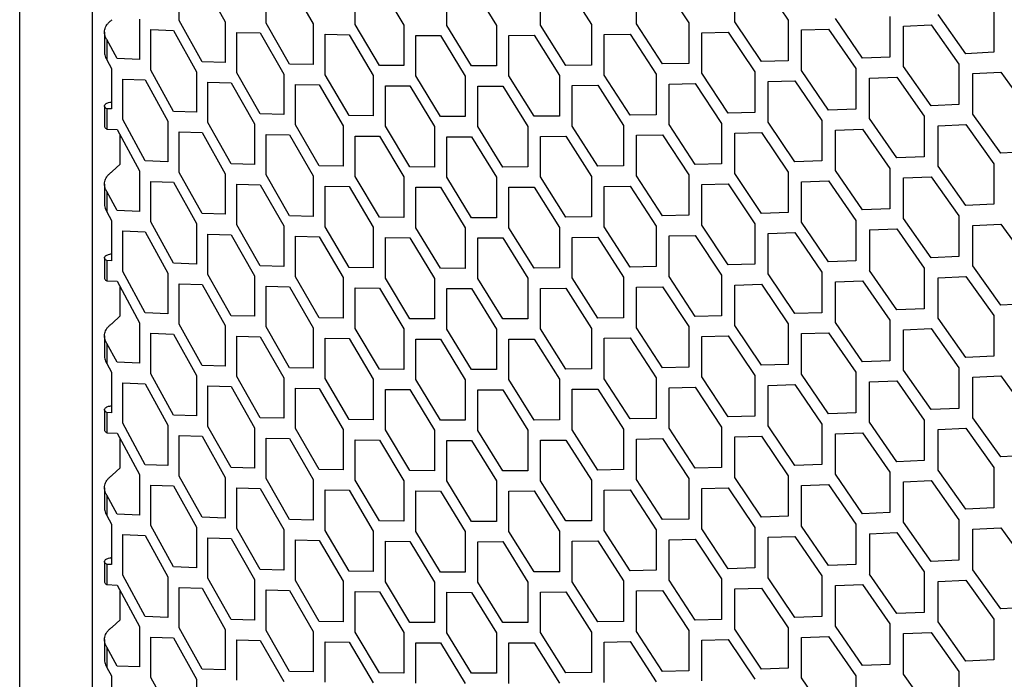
# Model space of a CAD drawing. Header units: millimetres. Extents: x 26293 to 29282, y 1612 to 3704.
# Tile 36 of 48: x 28422 to 28534, y 3159 to 3234. Entities that reach past the tile are written whole.
import ezdxf

# ---------------------------------------------------------------- set-up
doc = ezdxf.new("R2010")
doc.units = ezdxf.units.MM
doc.layers.add('1', color=7, linetype='Continuous')
doc.layers.add('5', color=251, linetype='Continuous')

msp = doc.modelspace()

# ---------------------------------------------------------------- linework, layer by layer
at = {"layer": '1'}
for p, q in [((28422.377, 2655.864), (28422.377, 3370.174)), ((28430.601, 2650.803), (28430.601, 3359.16))]:
    msp.add_line(p, q, dxfattribs=at)
at = {"layer": '5'}
for p, q in [((28440.422, 3234.027), (28440.422, 3238.609)), ((28443.013, 3238.523), (28445.623, 3233.863)), ((28450.235, 3233.742), (28450.235, 3238.324)), ((28452.897, 3238.265), (28455.579, 3233.631)), ((28460.316, 3233.558), (28460.316, 3238.14)), ((28463.049, 3238.108), (28465.8, 3233.501)), ((28470.66, 3233.476), (28470.66, 3238.059)), ((28473.463, 3238.055), (28476.284, 3233.476)), ((28481.266, 3233.501), (28481.266, 3238.083)), ((28484.138, 3238.108), (28487.028, 3233.558)), ((28492.129, 3233.634), (28492.129, 3238.216)), ((28495.069, 3238.27), (28498.027, 3233.75)), ((28503.247, 3233.878), (28503.247, 3238.46)), ((28506.254, 3238.544), (28509.28, 3234.054)), ((28520.781, 3234.473), (28520.781, 3229.89)), ((28529.372, 3230.272), (28526.233, 3234.708)), ((28532.528, 3235.009), (28532.528, 3230.426)), ((28435.935, 3234.193), (28435.935, 3229.611)), ((28443.013, 3229.359), (28440.422, 3234.027)), ((28445.623, 3233.863), (28445.623, 3229.28)), ((28452.897, 3229.101), (28450.235, 3233.742)), ((28455.579, 3233.631), (28455.579, 3229.049)), ((28463.049, 3228.944), (28460.316, 3233.558)), ((28465.8, 3233.501), (28465.8, 3228.919)), ((28473.463, 3228.89), (28470.66, 3233.476)), ((28476.284, 3233.476), (28476.284, 3228.894)), ((28484.138, 3228.943), (28481.266, 3233.501)), ((28487.028, 3233.558), (28487.028, 3228.976)), ((28495.069, 3229.106), (28492.129, 3233.634)), ((28498.027, 3233.75), (28498.027, 3229.168)), ((28506.254, 3229.379), (28503.247, 3233.878)), ((28509.28, 3234.054), (28509.28, 3229.471)), ((28517.69, 3229.767), (28514.616, 3234.235)), ((28522.333, 3233.392), (28525.451, 3233.527)), ((28522.333, 3228.809), (28522.333, 3233.392)), ((28525.451, 3233.527), (28528.586, 3229.089)), ((28431.965, 3232.703), (28431.965, 3230.412)), ((28437.211, 3228.416), (28437.211, 3232.998)), ((28437.211, 3232.998), (28439.778, 3232.904)), ((28439.778, 3232.904), (28442.363, 3228.234)), ((28446.935, 3228.098), (28446.935, 3232.68)), ((28446.935, 3232.68), (28449.573, 3232.612)), ((28449.573, 3232.612), (28452.23, 3227.969)), ((28456.926, 3227.88), (28456.926, 3232.462)), ((28456.926, 3232.462), (28459.635, 3232.421)), ((28459.635, 3232.421), (28462.364, 3227.805)), ((28467.183, 3227.764), (28467.183, 3232.346)), ((28467.183, 3232.346), (28469.962, 3232.333)), ((28469.962, 3232.333), (28472.761, 3227.745)), ((28477.702, 3232.335), (28480.551, 3232.35)), ((28477.702, 3227.753), (28477.702, 3232.335)), ((28480.551, 3232.35), (28483.418, 3227.791)), ((28488.48, 3232.432), (28491.397, 3232.476)), ((28488.48, 3227.849), (28488.48, 3232.432)), ((28491.397, 3232.476), (28494.333, 3227.946)), ((28499.513, 3232.638), (28502.498, 3232.712)), ((28499.513, 3228.056), (28499.513, 3232.638)), ((28502.498, 3232.712), (28505.501, 3228.212)), ((28510.799, 3232.957), (28513.85, 3233.062)), ((28510.799, 3228.375), (28510.799, 3232.957)), ((28513.85, 3233.062), (28516.92, 3228.592)), ((28432.246, 3231.857), (28432.246, 3229.566)), ((28433.398, 3229.715), (28432.246, 3231.857)), ((28532.528, 3230.426), (28529.372, 3230.272)), ((28432.246, 3229.566), (28432.766, 3228.597)), ((28435.935, 3229.611), (28433.398, 3229.715)), ((28445.623, 3229.28), (28443.013, 3229.359)), ((28455.579, 3229.049), (28452.897, 3229.101)), ((28465.8, 3228.919), (28463.049, 3228.944)), ((28476.284, 3228.894), (28473.463, 3228.89)), ((28487.028, 3228.976), (28484.138, 3228.943)), ((28498.027, 3229.168), (28495.069, 3229.106)), ((28509.28, 3229.471), (28506.254, 3229.379)), ((28520.781, 3229.89), (28517.69, 3229.767)), ((28528.586, 3229.089), (28528.586, 3224.507)), ((28432.766, 3228.597), (28432.766, 3224.015)), ((28439.778, 3223.739), (28437.211, 3228.416)), ((28442.363, 3228.234), (28442.363, 3223.652)), ((28449.573, 3223.448), (28446.935, 3228.098)), ((28452.23, 3227.969), (28452.23, 3223.387)), ((28459.635, 3223.257), (28456.926, 3227.88)), ((28462.364, 3227.805), (28462.364, 3223.223)), ((28469.962, 3223.168), (28467.183, 3227.764)), ((28472.761, 3227.745), (28472.761, 3223.163)), ((28480.551, 3223.186), (28477.702, 3227.753)), ((28483.418, 3227.791), (28483.418, 3223.209)), ((28491.397, 3223.311), (28488.48, 3227.849)), ((28494.333, 3227.946), (28494.333, 3223.363)), ((28502.498, 3223.548), (28499.513, 3228.056)), ((28505.501, 3228.212), (28505.501, 3223.63)), ((28513.85, 3223.897), (28510.799, 3228.375)), ((28516.92, 3228.592), (28516.92, 3224.01)), ((28525.451, 3224.363), (28522.333, 3228.809)), ((28530.159, 3228.019), (28533.32, 3228.175)), ((28530.159, 3223.436), (28530.159, 3228.019)), ((28533.32, 3228.175), (28536.498, 3223.758)), ((28434.03, 3222.815), (28434.03, 3227.397)), ((28434.03, 3227.397), (28436.573, 3227.295)), ((28436.573, 3227.295), (28439.134, 3222.616)), ((28443.664, 3222.465), (28443.664, 3227.047)), ((28443.664, 3227.047), (28446.278, 3226.971)), ((28446.278, 3226.971), (28448.911, 3222.318)), ((28453.566, 3222.214), (28453.566, 3226.796)), ((28453.566, 3226.796), (28456.252, 3226.746)), ((28456.252, 3226.746), (28458.956, 3222.121)), ((28463.735, 3222.063), (28463.735, 3226.646)), ((28463.735, 3226.646), (28466.491, 3226.623)), ((28466.491, 3226.623), (28469.266, 3222.025)), ((28484.859, 3226.66), (28487.753, 3226.694)), ((28484.859, 3222.077), (28484.859, 3226.66)), ((28487.753, 3226.694), (28490.666, 3222.154)), ((28495.807, 3226.829), (28498.77, 3226.893)), ((28495.807, 3222.247), (28495.807, 3226.829)), ((28498.77, 3226.893), (28501.75, 3222.383)), ((28507.009, 3227.11), (28510.039, 3227.205)), ((28507.009, 3222.528), (28507.009, 3227.11)), ((28510.039, 3227.205), (28513.086, 3222.725)), ((28518.461, 3227.506), (28521.557, 3227.631)), ((28518.461, 3222.924), (28518.461, 3227.506)), ((28521.557, 3227.631), (28524.67, 3223.182)), ((28474.167, 3226.599), (28476.992, 3226.605)), ((28474.167, 3222.017), (28474.167, 3226.599)), ((28476.992, 3226.605), (28479.837, 3222.036)), ((28528.586, 3224.507), (28525.451, 3224.363)), ((28431.965, 3224.354), (28431.965, 3222.062)), ((28432.246, 3224.037), (28432.246, 3221.746)), ((28432.766, 3224.015), (28432.246, 3224.037)), ((28442.363, 3223.652), (28439.778, 3223.739)), ((28452.23, 3223.387), (28449.573, 3223.448)), ((28494.333, 3223.363), (28491.397, 3223.311)), ((28505.501, 3223.63), (28502.498, 3223.548)), ((28516.92, 3224.01), (28513.85, 3223.897)), ((28533.32, 3219.011), (28530.159, 3223.436)), ((28436.573, 3218.13), (28434.03, 3222.815)), ((28439.134, 3222.616), (28439.134, 3218.034)), ((28446.278, 3217.806), (28443.664, 3222.465)), ((28448.911, 3222.318), (28448.911, 3217.736)), ((28456.252, 3217.581), (28453.566, 3222.214)), ((28462.364, 3223.223), (28459.635, 3223.257)), ((28472.761, 3223.163), (28469.962, 3223.168)), ((28483.418, 3223.209), (28480.551, 3223.186)), ((28498.77, 3217.729), (28495.807, 3222.247)), ((28501.75, 3222.383), (28501.75, 3217.8)), ((28510.039, 3218.04), (28507.009, 3222.528)), ((28513.086, 3222.725), (28513.086, 3218.142)), ((28521.557, 3218.467), (28518.461, 3222.924)), ((28524.67, 3223.182), (28524.67, 3218.6)), ((28526.233, 3222.107), (28529.372, 3222.253)), ((28529.372, 3222.253), (28532.528, 3217.825)), ((28432.246, 3221.746), (28433.398, 3221.696)), ((28433.398, 3221.696), (28435.935, 3217.009)), ((28433.72, 3217.774), (28433.72, 3221.102)), ((28440.422, 3216.843), (28440.422, 3221.425)), ((28440.422, 3221.425), (28443.013, 3221.34)), ((28443.013, 3221.34), (28445.623, 3216.679)), ((28450.235, 3216.558), (28450.235, 3221.141)), ((28450.235, 3221.141), (28452.897, 3221.082)), ((28452.897, 3221.082), (28455.579, 3216.447)), ((28458.956, 3222.121), (28458.956, 3217.538)), ((28466.491, 3217.458), (28463.735, 3222.063)), ((28469.266, 3222.025), (28469.266, 3217.443)), ((28476.992, 3217.44), (28474.167, 3222.017)), ((28479.837, 3222.036), (28479.837, 3217.453)), ((28487.753, 3217.529), (28484.859, 3222.077)), ((28490.666, 3222.154), (28490.666, 3217.572)), ((28492.129, 3221.032), (28495.069, 3221.087)), ((28495.069, 3221.087), (28498.027, 3216.566)), ((28503.247, 3221.276), (28506.254, 3221.36)), ((28503.247, 3216.694), (28503.247, 3221.276)), ((28506.254, 3221.36), (28509.28, 3216.87)), ((28514.616, 3221.633), (28517.69, 3221.748)), ((28514.616, 3217.051), (28514.616, 3221.633)), ((28517.69, 3221.748), (28520.781, 3217.289)), ((28526.233, 3217.524), (28526.233, 3222.107)), ((28460.316, 3216.374), (28460.316, 3220.956)), ((28460.316, 3220.956), (28463.049, 3220.925)), ((28463.049, 3220.925), (28465.8, 3216.318)), ((28470.66, 3216.293), (28470.66, 3220.875)), ((28470.66, 3220.875), (28473.463, 3220.871)), ((28473.463, 3220.871), (28476.284, 3216.293)), ((28481.266, 3220.9), (28484.138, 3220.924)), ((28481.266, 3216.317), (28481.266, 3220.9)), ((28484.138, 3220.924), (28487.028, 3216.375)), ((28492.129, 3216.45), (28492.129, 3221.032)), ((28536.498, 3219.176), (28533.32, 3219.011)), ((28432.835, 3216.935), (28433.72, 3217.774)), ((28439.134, 3218.034), (28436.573, 3218.13)), ((28448.911, 3217.736), (28446.278, 3217.806)), ((28501.75, 3217.8), (28498.77, 3217.729)), ((28513.086, 3218.142), (28510.039, 3218.04)), ((28524.67, 3218.6), (28521.557, 3218.467)), ((28532.528, 3217.825), (28532.528, 3213.243)), ((28435.935, 3217.009), (28435.935, 3212.427)), ((28443.013, 3212.175), (28440.422, 3216.843)), ((28445.623, 3216.679), (28445.623, 3212.097)), ((28458.956, 3217.538), (28456.252, 3217.581)), ((28469.266, 3217.443), (28466.491, 3217.458)), ((28479.837, 3217.453), (28476.992, 3217.44)), ((28490.666, 3217.572), (28487.753, 3217.529)), ((28506.254, 3212.196), (28503.247, 3216.694)), ((28509.28, 3216.87), (28509.28, 3212.288)), ((28517.69, 3212.584), (28514.616, 3217.051)), ((28520.781, 3217.289), (28520.781, 3212.707)), ((28529.372, 3213.088), (28526.233, 3217.524)), ((28431.965, 3215.52), (28431.965, 3213.228)), ((28437.211, 3211.232), (28437.211, 3215.814)), ((28437.211, 3215.814), (28439.778, 3215.72)), ((28439.778, 3215.72), (28442.363, 3211.05)), ((28446.935, 3210.914), (28446.935, 3215.497)), ((28446.935, 3215.497), (28449.573, 3215.429)), ((28452.897, 3211.917), (28450.235, 3216.558)), ((28455.579, 3216.447), (28455.579, 3211.865)), ((28463.049, 3211.76), (28460.316, 3216.374)), ((28465.8, 3216.318), (28465.8, 3211.735)), ((28473.463, 3211.707), (28470.66, 3216.293)), ((28476.284, 3216.293), (28476.284, 3211.71)), ((28484.138, 3211.76), (28481.266, 3216.317)), ((28487.028, 3216.375), (28487.028, 3211.792)), ((28495.069, 3211.922), (28492.129, 3216.45)), ((28498.027, 3216.566), (28498.027, 3211.984)), ((28499.513, 3215.455), (28502.498, 3215.529)), ((28502.498, 3215.529), (28505.501, 3211.028)), ((28510.799, 3215.774), (28513.85, 3215.878)), ((28510.799, 3211.191), (28510.799, 3215.774)), ((28513.85, 3215.878), (28516.92, 3211.409)), ((28522.333, 3216.208), (28525.451, 3216.344)), ((28522.333, 3211.626), (28522.333, 3216.208)), ((28525.451, 3216.344), (28528.586, 3211.905)), ((28432.246, 3214.673), (28432.246, 3212.382)), ((28433.398, 3212.532), (28432.246, 3214.673)), ((28449.573, 3215.429), (28452.23, 3210.785)), ((28456.926, 3210.696), (28456.926, 3215.279)), ((28456.926, 3215.279), (28459.635, 3215.238)), ((28459.635, 3215.238), (28462.364, 3210.622)), ((28467.183, 3210.58), (28467.183, 3215.163)), ((28467.183, 3215.163), (28469.962, 3215.149)), ((28469.962, 3215.149), (28472.761, 3210.561)), ((28477.702, 3215.152), (28480.551, 3215.167)), ((28477.702, 3210.569), (28477.702, 3215.152)), ((28480.551, 3215.167), (28483.418, 3210.607)), ((28488.48, 3215.248), (28491.397, 3215.292)), ((28488.48, 3210.666), (28488.48, 3215.248)), ((28491.397, 3215.292), (28494.333, 3210.762)), ((28499.513, 3210.872), (28499.513, 3215.455)), ((28432.246, 3212.382), (28432.766, 3211.413)), ((28435.935, 3212.427), (28433.398, 3212.532)), ((28445.623, 3212.097), (28443.013, 3212.175)), ((28509.28, 3212.288), (28506.254, 3212.196)), ((28520.781, 3212.707), (28517.69, 3212.584)), ((28532.528, 3213.243), (28529.372, 3213.088)), ((28432.766, 3211.413), (28432.766, 3206.831)), ((28439.778, 3206.555), (28437.211, 3211.232)), ((28442.363, 3211.05), (28442.363, 3206.468)), ((28455.579, 3211.865), (28452.897, 3211.917)), ((28465.8, 3211.735), (28463.049, 3211.76)), ((28476.284, 3211.71), (28473.463, 3211.707)), ((28487.028, 3211.792), (28484.138, 3211.76)), ((28498.027, 3211.984), (28495.069, 3211.922)), ((28505.501, 3211.028), (28505.501, 3206.446)), ((28513.85, 3206.714), (28510.799, 3211.191)), ((28516.92, 3211.409), (28516.92, 3206.826)), ((28525.451, 3207.179), (28522.333, 3211.626)), ((28528.586, 3211.905), (28528.586, 3207.323)), ((28434.03, 3205.632), (28434.03, 3210.214)), ((28434.03, 3210.214), (28436.573, 3210.111)), ((28436.573, 3210.111), (28439.134, 3205.433)), ((28449.573, 3206.264), (28446.935, 3210.914)), ((28452.23, 3210.785), (28452.23, 3206.203)), ((28459.635, 3206.073), (28456.926, 3210.696)), ((28462.364, 3210.622), (28462.364, 3206.039)), ((28469.962, 3205.985), (28467.183, 3210.58)), ((28472.761, 3210.561), (28472.761, 3205.979)), ((28480.551, 3206.002), (28477.702, 3210.569)), ((28483.418, 3210.607), (28483.418, 3206.025)), ((28491.397, 3206.128), (28488.48, 3210.666)), ((28494.333, 3210.762), (28494.333, 3206.18)), ((28502.498, 3206.364), (28499.513, 3210.872)), ((28507.009, 3209.927), (28510.039, 3210.021)), ((28507.009, 3205.345), (28507.009, 3209.927)), ((28510.039, 3210.021), (28513.086, 3205.541)), ((28518.461, 3210.322), (28521.557, 3210.448)), ((28518.461, 3210.322), (28518.461, 3205.74)), ((28521.557, 3210.448), (28524.67, 3205.999)), ((28530.159, 3210.835), (28533.32, 3210.992)), ((28530.159, 3206.253), (28530.159, 3210.835)), ((28533.32, 3210.992), (28536.498, 3206.575)), ((28443.664, 3205.281), (28443.664, 3209.864)), ((28443.664, 3209.864), (28446.278, 3209.787)), ((28446.278, 3209.787), (28448.911, 3205.135)), ((28453.566, 3205.03), (28453.566, 3209.612)), ((28453.566, 3209.612), (28456.252, 3209.562)), ((28456.252, 3209.562), (28458.956, 3204.937)), ((28463.735, 3204.88), (28463.735, 3209.462)), ((28463.735, 3209.462), (28466.491, 3209.439)), ((28466.491, 3209.439), (28469.266, 3204.842)), ((28474.167, 3209.416), (28476.992, 3209.421)), ((28474.167, 3204.833), (28474.167, 3209.416)), ((28476.992, 3209.421), (28479.837, 3204.852)), ((28484.859, 3209.476), (28487.753, 3209.51)), ((28484.859, 3204.894), (28484.859, 3209.476)), ((28487.753, 3209.51), (28490.666, 3204.97)), ((28495.807, 3209.646), (28498.77, 3209.709)), ((28495.807, 3205.063), (28495.807, 3209.646)), ((28498.77, 3209.709), (28501.75, 3205.199)), ((28431.965, 3207.17), (28431.965, 3204.879)), ((28432.246, 3206.854), (28432.246, 3204.563)), ((28432.766, 3206.831), (28432.246, 3206.854)), ((28516.92, 3206.826), (28513.85, 3206.714)), ((28528.586, 3207.323), (28525.451, 3207.179)), ((28436.573, 3200.946), (28434.03, 3205.632)), ((28442.363, 3206.468), (28439.778, 3206.555)), ((28452.23, 3206.203), (28449.573, 3206.264)), ((28462.364, 3206.039), (28459.635, 3206.073)), ((28472.761, 3205.979), (28469.962, 3205.985)), ((28483.418, 3206.025), (28480.551, 3206.002)), ((28494.333, 3206.18), (28491.397, 3206.128)), ((28505.501, 3206.446), (28502.498, 3206.364)), ((28513.086, 3205.541), (28513.086, 3200.959)), ((28521.557, 3201.283), (28518.461, 3205.74)), ((28524.67, 3205.999), (28524.67, 3201.416)), ((28533.32, 3201.827), (28530.159, 3206.253)), ((28432.246, 3204.563), (28433.398, 3204.513)), ((28433.398, 3204.513), (28435.935, 3199.826)), ((28439.134, 3205.433), (28439.134, 3200.85)), ((28446.278, 3200.622), (28443.664, 3205.281)), ((28448.911, 3205.135), (28448.911, 3200.553)), ((28456.252, 3200.398), (28453.566, 3205.03)), ((28458.956, 3204.937), (28458.956, 3200.355)), ((28466.491, 3200.275), (28463.735, 3204.88)), ((28469.266, 3204.842), (28469.266, 3200.26)), ((28476.992, 3200.257), (28474.167, 3204.833)), ((28479.837, 3204.852), (28479.837, 3200.27)), ((28487.753, 3200.346), (28484.859, 3204.894)), ((28490.666, 3204.97), (28490.666, 3200.388)), ((28498.77, 3200.545), (28495.807, 3205.063)), ((28501.75, 3205.199), (28501.75, 3200.617)), ((28510.039, 3200.856), (28507.009, 3205.345)), ((28514.616, 3204.45), (28517.69, 3204.565)), ((28514.616, 3199.868), (28514.616, 3204.45)), ((28517.69, 3204.565), (28520.781, 3200.105)), ((28526.233, 3204.923), (28529.372, 3205.069)), ((28526.233, 3200.341), (28526.233, 3204.923)), ((28529.372, 3205.069), (28532.528, 3200.641)), ((28433.72, 3200.59), (28433.72, 3203.919)), ((28440.422, 3199.659), (28440.422, 3204.242)), ((28440.422, 3204.242), (28443.013, 3204.156)), ((28443.013, 3204.156), (28445.623, 3199.495)), ((28450.235, 3199.375), (28450.235, 3203.957)), ((28450.235, 3203.957), (28452.897, 3203.898)), ((28452.897, 3203.898), (28455.579, 3199.264)), ((28460.316, 3199.19), (28460.316, 3203.773)), ((28460.316, 3203.773), (28463.049, 3203.741)), ((28463.049, 3203.741), (28465.8, 3199.134)), ((28470.66, 3199.109), (28470.66, 3203.692)), ((28470.66, 3203.692), (28473.463, 3203.688)), ((28473.463, 3203.688), (28476.284, 3199.109)), ((28481.266, 3203.716), (28484.138, 3203.741)), ((28481.266, 3199.134), (28481.266, 3203.716)), ((28484.138, 3203.741), (28487.028, 3199.191)), ((28492.129, 3203.849), (28495.069, 3203.903)), ((28492.129, 3199.267), (28492.129, 3203.849)), ((28495.069, 3203.903), (28498.027, 3199.383)), ((28503.247, 3204.093), (28506.254, 3204.177)), ((28503.247, 3199.51), (28503.247, 3204.093)), ((28506.254, 3204.177), (28509.28, 3199.687)), ((28524.67, 3201.416), (28521.557, 3201.283)), ((28536.498, 3201.992), (28533.32, 3201.827)), ((28432.835, 3199.751), (28433.72, 3200.59)), ((28439.134, 3200.85), (28436.573, 3200.946)), ((28448.911, 3200.553), (28446.278, 3200.622)), ((28458.956, 3200.355), (28456.252, 3200.398)), ((28469.266, 3200.26), (28466.491, 3200.275)), ((28479.837, 3200.27), (28476.992, 3200.257)), ((28490.666, 3200.388), (28487.753, 3200.346)), ((28501.75, 3200.617), (28498.77, 3200.545)), ((28513.086, 3200.959), (28510.039, 3200.856)), ((28520.781, 3200.105), (28520.781, 3195.523)), ((28529.372, 3195.905), (28526.233, 3200.341)), ((28532.528, 3200.641), (28532.528, 3196.059)), ((28435.935, 3199.826), (28435.935, 3195.244)), ((28443.013, 3194.992), (28440.422, 3199.659)), ((28445.623, 3199.495), (28445.623, 3194.913)), ((28452.897, 3194.733), (28450.235, 3199.375)), ((28455.579, 3199.264), (28455.579, 3194.681)), ((28463.049, 3194.576), (28460.316, 3199.19)), ((28465.8, 3199.134), (28465.8, 3194.552)), ((28473.463, 3194.523), (28470.66, 3199.109)), ((28476.284, 3199.109), (28476.284, 3194.527)), ((28484.138, 3194.576), (28481.266, 3199.134)), ((28487.028, 3199.191), (28487.028, 3194.609)), ((28495.069, 3194.738), (28492.129, 3199.267)), ((28498.027, 3199.383), (28498.027, 3194.8)), ((28506.254, 3195.012), (28503.247, 3199.51)), ((28509.28, 3199.687), (28509.28, 3195.104)), ((28517.69, 3195.4), (28514.616, 3199.868)), ((28522.333, 3199.024), (28525.451, 3199.16)), ((28522.333, 3194.442), (28522.333, 3199.024)), ((28525.451, 3199.16), (28528.586, 3194.722)), ((28431.965, 3198.336), (28431.965, 3196.045)), ((28437.211, 3194.048), (28437.211, 3198.631)), ((28437.211, 3198.631), (28439.778, 3198.536)), ((28439.778, 3198.536), (28442.363, 3193.867)), ((28446.935, 3193.731), (28446.935, 3198.313)), ((28446.935, 3198.313), (28449.573, 3198.245)), ((28449.573, 3198.245), (28452.23, 3193.602)), ((28456.926, 3193.513), (28456.926, 3198.095)), ((28456.926, 3198.095), (28459.635, 3198.054)), ((28459.635, 3198.054), (28462.364, 3193.438)), ((28467.183, 3193.397), (28467.183, 3197.979)), ((28467.183, 3197.979), (28469.962, 3197.966)), ((28469.962, 3197.966), (28472.761, 3193.378)), ((28477.702, 3197.968), (28480.551, 3197.983)), ((28477.702, 3193.386), (28477.702, 3197.968)), ((28480.551, 3197.983), (28483.418, 3193.424)), ((28488.48, 3198.064), (28491.397, 3198.109)), ((28488.48, 3193.482), (28488.48, 3198.064)), ((28491.397, 3198.109), (28494.333, 3193.578)), ((28499.513, 3198.271), (28502.498, 3198.345)), ((28499.513, 3193.689), (28499.513, 3198.271)), ((28502.498, 3198.345), (28505.501, 3193.845)), ((28510.799, 3198.59), (28513.85, 3198.695)), ((28510.799, 3194.008), (28510.799, 3198.59)), ((28513.85, 3198.695), (28516.92, 3194.225)), ((28432.246, 3197.49), (28432.246, 3195.199)), ((28433.398, 3195.348), (28432.246, 3197.49)), ((28520.781, 3195.523), (28517.69, 3195.4)), ((28532.528, 3196.059), (28529.372, 3195.905)), ((28432.246, 3195.199), (28432.766, 3194.23)), ((28435.935, 3195.244), (28433.398, 3195.348)), ((28445.623, 3194.913), (28443.013, 3194.992)), ((28455.579, 3194.681), (28452.897, 3194.733)), ((28465.8, 3194.552), (28463.049, 3194.576)), ((28476.284, 3194.527), (28473.463, 3194.523)), ((28487.028, 3194.609), (28484.138, 3194.576)), ((28498.027, 3194.8), (28495.069, 3194.738)), ((28509.28, 3195.104), (28506.254, 3195.012)), ((28525.451, 3189.995), (28522.333, 3194.442)), ((28528.586, 3194.722), (28528.586, 3190.139)), ((28432.766, 3194.23), (28432.766, 3189.647)), ((28439.778, 3189.372), (28437.211, 3194.048)), ((28442.363, 3193.867), (28442.363, 3189.284)), ((28449.573, 3189.08), (28446.935, 3193.731)), ((28452.23, 3193.602), (28452.23, 3189.02)), ((28459.635, 3188.889), (28456.926, 3193.513)), ((28462.364, 3193.438), (28462.364, 3188.856)), ((28469.962, 3188.801), (28467.183, 3193.397)), ((28472.761, 3193.378), (28472.761, 3188.795)), ((28480.551, 3188.819), (28477.702, 3193.386)), ((28483.418, 3193.424), (28483.418, 3188.841)), ((28491.397, 3188.944), (28488.48, 3193.482)), ((28494.333, 3193.578), (28494.333, 3188.996)), ((28502.498, 3189.18), (28499.513, 3193.689)), ((28505.501, 3193.845), (28505.501, 3189.262)), ((28513.85, 3189.53), (28510.799, 3194.008)), ((28516.92, 3194.225), (28516.92, 3189.643)), ((28518.461, 3193.139), (28521.557, 3193.264)), ((28521.557, 3193.264), (28524.67, 3188.815)), ((28530.159, 3193.651), (28533.32, 3193.808)), ((28530.159, 3189.069), (28530.159, 3193.651)), ((28533.32, 3193.808), (28536.498, 3189.391)), ((28434.03, 3188.448), (28434.03, 3193.03)), ((28434.03, 3193.03), (28436.573, 3192.927)), ((28436.573, 3192.927), (28439.134, 3188.249)), ((28443.664, 3188.098), (28443.664, 3192.68)), ((28443.664, 3192.68), (28446.278, 3192.603)), ((28446.278, 3192.603), (28448.911, 3187.951)), ((28453.566, 3187.846), (28453.566, 3192.429)), ((28453.566, 3192.429), (28456.252, 3192.378)), ((28456.252, 3192.378), (28458.956, 3187.753)), ((28463.735, 3187.696), (28463.735, 3192.278)), ((28463.735, 3192.278), (28466.491, 3192.256)), ((28466.491, 3192.256), (28469.266, 3187.658)), ((28474.167, 3192.232), (28476.992, 3192.238)), ((28474.167, 3187.65), (28474.167, 3192.232)), ((28476.992, 3192.238), (28479.837, 3187.668)), ((28484.859, 3192.292), (28487.753, 3192.327)), ((28484.859, 3187.71), (28484.859, 3192.292)), ((28487.753, 3192.327), (28490.666, 3187.787)), ((28495.807, 3192.462), (28498.77, 3192.526)), ((28495.807, 3187.88), (28495.807, 3192.462)), ((28498.77, 3192.526), (28501.75, 3188.016)), ((28507.009, 3192.743), (28510.039, 3192.837)), ((28507.009, 3188.161), (28507.009, 3192.743)), ((28510.039, 3192.837), (28513.086, 3188.358)), ((28518.461, 3188.557), (28518.461, 3193.139)), ((28431.965, 3189.986), (28431.965, 3187.695)), ((28528.586, 3190.139), (28525.451, 3189.995)), ((28432.246, 3189.67), (28432.246, 3187.379)), ((28432.766, 3189.647), (28432.246, 3189.67)), ((28442.363, 3189.284), (28439.778, 3189.372)), ((28452.23, 3189.02), (28449.573, 3189.08)), ((28462.364, 3188.856), (28459.635, 3188.889)), ((28472.761, 3188.795), (28469.962, 3188.801)), ((28483.418, 3188.841), (28480.551, 3188.819)), ((28494.333, 3188.996), (28491.397, 3188.944)), ((28505.501, 3189.262), (28502.498, 3189.18)), ((28516.92, 3189.643), (28513.85, 3189.53)), ((28524.67, 3188.815), (28524.67, 3184.233)), ((28533.32, 3184.643), (28530.159, 3189.069)), ((28436.573, 3183.763), (28434.03, 3188.448)), ((28439.134, 3188.249), (28439.134, 3183.667)), ((28446.278, 3183.439), (28443.664, 3188.098)), ((28448.911, 3187.951), (28448.911, 3183.369)), ((28456.252, 3183.214), (28453.566, 3187.846)), ((28458.956, 3187.753), (28458.956, 3183.171)), ((28466.491, 3183.091), (28463.735, 3187.696)), ((28469.266, 3187.658), (28469.266, 3183.076)), ((28476.992, 3183.073), (28474.167, 3187.65)), ((28479.837, 3187.668), (28479.837, 3183.086)), ((28487.753, 3183.162), (28484.859, 3187.71)), ((28490.666, 3187.787), (28490.666, 3183.204)), ((28498.77, 3183.361), (28495.807, 3187.88)), ((28501.75, 3188.016), (28501.75, 3183.433)), ((28510.039, 3183.673), (28507.009, 3188.161)), ((28513.086, 3188.358), (28513.086, 3183.775)), ((28521.557, 3184.099), (28518.461, 3188.557)), ((28526.233, 3187.739), (28529.372, 3187.886)), ((28526.233, 3183.157), (28526.233, 3187.739)), ((28529.372, 3187.886), (28532.528, 3183.458)), ((28432.246, 3187.379), (28433.398, 3187.329)), ((28433.398, 3187.329), (28435.935, 3182.642)), ((28433.72, 3183.407), (28433.72, 3186.735)), ((28440.422, 3182.476), (28440.422, 3187.058)), ((28440.422, 3187.058), (28443.013, 3186.973)), ((28443.013, 3186.973), (28445.623, 3182.312)), ((28450.235, 3182.191), (28450.235, 3186.773)), ((28450.235, 3186.773), (28452.897, 3186.714)), ((28452.897, 3186.714), (28455.579, 3182.08)), ((28460.316, 3182.007), (28460.316, 3186.589)), ((28460.316, 3186.589), (28463.049, 3186.557)), ((28463.049, 3186.557), (28465.8, 3181.95)), ((28481.266, 3186.532), (28484.138, 3186.557)), ((28481.266, 3181.95), (28481.266, 3186.532)), ((28484.138, 3186.557), (28487.028, 3182.007)), ((28492.129, 3186.665), (28495.069, 3186.719)), ((28492.129, 3182.083), (28492.129, 3186.665)), ((28495.069, 3186.719), (28498.027, 3182.199)), ((28503.247, 3186.909), (28506.254, 3186.993)), ((28503.247, 3182.327), (28503.247, 3186.909)), ((28506.254, 3186.993), (28509.28, 3182.503)), ((28514.616, 3187.266), (28517.69, 3187.381)), ((28514.616, 3182.684), (28514.616, 3187.266)), ((28517.69, 3187.381), (28520.781, 3182.922)), ((28470.66, 3181.926), (28470.66, 3186.508)), ((28470.66, 3186.508), (28473.463, 3186.504)), ((28473.463, 3186.504), (28476.284, 3181.925)), ((28536.498, 3184.809), (28533.32, 3184.643)), ((28432.835, 3182.567), (28433.72, 3183.407)), ((28439.134, 3183.667), (28436.573, 3183.763)), ((28448.911, 3183.369), (28446.278, 3183.439)), ((28458.956, 3183.171), (28456.252, 3183.214)), ((28490.666, 3183.204), (28487.753, 3183.162)), ((28501.75, 3183.433), (28498.77, 3183.361)), ((28513.086, 3183.775), (28510.039, 3183.673)), ((28524.67, 3184.233), (28521.557, 3184.099)), ((28532.528, 3183.458), (28532.528, 3178.876)), ((28435.935, 3182.642), (28435.935, 3178.06)), ((28443.013, 3177.808), (28440.422, 3182.476)), ((28445.623, 3182.312), (28445.623, 3177.729)), ((28452.897, 3177.55), (28450.235, 3182.191)), ((28455.579, 3182.08), (28455.579, 3177.498)), ((28469.266, 3183.076), (28466.491, 3183.091)), ((28479.837, 3183.086), (28476.992, 3183.073)), ((28495.069, 3177.555), (28492.129, 3182.083)), ((28498.027, 3182.199), (28498.027, 3177.617)), ((28506.254, 3177.828), (28503.247, 3182.327)), ((28509.28, 3182.503), (28509.28, 3177.921)), ((28517.69, 3178.216), (28514.616, 3182.684)), ((28520.781, 3182.922), (28520.781, 3178.339)), ((28529.372, 3178.721), (28526.233, 3183.157)), ((28431.965, 3181.152), (28431.965, 3178.861)), ((28437.211, 3176.865), (28437.211, 3181.447)), ((28437.211, 3181.447), (28439.778, 3181.353)), ((28439.778, 3181.353), (28442.363, 3176.683)), ((28446.935, 3176.547), (28446.935, 3181.129)), ((28446.935, 3181.129), (28449.573, 3181.061)), ((28449.573, 3181.061), (28452.23, 3176.418)), ((28463.049, 3177.393), (28460.316, 3182.007)), ((28465.8, 3181.95), (28465.8, 3177.368)), ((28473.463, 3177.339), (28470.66, 3181.926)), ((28476.284, 3181.925), (28476.284, 3177.343)), ((28484.138, 3177.392), (28481.266, 3181.95)), ((28487.028, 3182.007), (28487.028, 3177.425)), ((28499.513, 3181.087), (28502.498, 3181.161)), ((28499.513, 3176.505), (28499.513, 3181.087)), ((28502.498, 3181.161), (28505.501, 3176.661)), ((28510.799, 3181.406), (28513.85, 3181.511)), ((28510.799, 3176.824), (28510.799, 3181.406)), ((28513.85, 3181.511), (28516.92, 3177.041)), ((28522.333, 3181.841), (28525.451, 3181.976)), ((28522.333, 3177.258), (28522.333, 3181.841)), ((28525.451, 3181.976), (28528.586, 3177.538)), ((28432.246, 3180.306), (28432.246, 3178.015)), ((28433.398, 3178.164), (28432.246, 3180.306)), ((28456.926, 3176.329), (28456.926, 3180.911)), ((28456.926, 3180.911), (28459.635, 3180.87)), ((28459.635, 3180.87), (28462.364, 3176.254)), ((28467.183, 3176.213), (28467.183, 3180.795)), ((28467.183, 3180.795), (28469.962, 3180.782)), ((28469.962, 3180.782), (28472.761, 3176.194)), ((28477.702, 3180.784), (28480.551, 3180.8)), ((28477.702, 3176.202), (28477.702, 3180.784)), ((28480.551, 3180.8), (28483.418, 3176.24)), ((28488.48, 3180.881), (28491.397, 3180.925)), ((28488.48, 3176.299), (28488.48, 3180.881)), ((28491.397, 3180.925), (28494.333, 3176.395)), ((28532.528, 3178.876), (28529.372, 3178.721)), ((28432.246, 3178.015), (28432.766, 3177.046)), ((28435.935, 3178.06), (28433.398, 3178.164)), ((28445.623, 3177.729), (28443.013, 3177.808)), ((28509.28, 3177.921), (28506.254, 3177.828)), ((28520.781, 3178.339), (28517.69, 3178.216)), ((28432.766, 3177.046), (28432.766, 3172.464)), ((28439.778, 3172.188), (28437.211, 3176.865)), ((28442.363, 3176.683), (28442.363, 3172.101)), ((28449.573, 3171.897), (28446.935, 3176.547)), ((28455.579, 3177.498), (28452.897, 3177.55)), ((28465.8, 3177.368), (28463.049, 3177.393)), ((28476.284, 3177.343), (28473.463, 3177.339)), ((28487.028, 3177.425), (28484.138, 3177.392)), ((28498.027, 3177.617), (28495.069, 3177.555)), ((28505.501, 3176.661), (28505.501, 3172.079)), ((28513.85, 3172.346), (28510.799, 3176.824)), ((28516.92, 3177.041), (28516.92, 3172.459)), ((28525.451, 3172.812), (28522.333, 3177.258)), ((28528.586, 3177.538), (28528.586, 3172.956)), ((28530.159, 3176.468), (28533.32, 3176.624)), ((28533.32, 3176.624), (28536.498, 3172.207)), ((28434.03, 3171.264), (28434.03, 3175.847)), ((28434.03, 3175.847), (28436.573, 3175.744)), ((28436.573, 3175.744), (28439.134, 3171.065)), ((28443.664, 3170.914), (28443.664, 3175.496)), ((28443.664, 3175.496), (28446.278, 3175.42)), ((28446.278, 3175.42), (28448.911, 3170.768)), ((28452.23, 3176.418), (28452.23, 3171.836)), ((28459.635, 3171.706), (28456.926, 3176.329)), ((28462.364, 3176.254), (28462.364, 3171.672)), ((28469.962, 3171.618), (28467.183, 3176.213)), ((28472.761, 3176.194), (28472.761, 3171.612)), ((28480.551, 3171.635), (28477.702, 3176.202)), ((28483.418, 3176.24), (28483.418, 3171.658)), ((28491.397, 3171.76), (28488.48, 3176.299)), ((28494.333, 3176.395), (28494.333, 3171.813)), ((28502.498, 3171.997), (28499.513, 3176.505)), ((28507.009, 3175.56), (28510.039, 3175.654)), ((28507.009, 3170.977), (28507.009, 3175.56)), ((28510.039, 3175.654), (28513.086, 3171.174)), ((28518.461, 3175.955), (28521.557, 3176.08)), ((28518.461, 3175.955), (28518.461, 3171.373)), ((28521.557, 3176.08), (28524.67, 3171.631)), ((28530.159, 3171.885), (28530.159, 3176.468)), ((28453.566, 3170.663), (28453.566, 3175.245)), ((28453.566, 3175.245), (28456.252, 3175.195)), ((28456.252, 3175.195), (28458.956, 3170.57)), ((28463.735, 3170.512), (28463.735, 3175.095)), ((28463.735, 3175.095), (28466.491, 3175.072)), ((28466.491, 3175.072), (28469.266, 3170.475)), ((28474.167, 3175.048), (28476.992, 3175.054)), ((28474.167, 3170.466), (28474.167, 3175.048)), ((28476.992, 3175.054), (28479.837, 3170.485)), ((28484.859, 3175.109), (28487.753, 3175.143)), ((28484.859, 3170.526), (28484.859, 3175.109)), ((28487.753, 3175.143), (28490.666, 3170.603)), ((28495.807, 3175.278), (28498.77, 3175.342)), ((28495.807, 3170.696), (28495.807, 3175.278)), ((28498.77, 3175.342), (28501.75, 3170.832)), ((28431.965, 3172.803), (28431.965, 3170.512)), ((28432.246, 3172.487), (28432.246, 3170.195)), ((28432.766, 3172.464), (28432.246, 3172.487)), ((28442.363, 3172.101), (28439.778, 3172.188)), ((28505.501, 3172.079), (28502.498, 3171.997)), ((28516.92, 3172.459), (28513.85, 3172.346)), ((28528.586, 3172.956), (28525.451, 3172.812)), ((28436.573, 3166.579), (28434.03, 3171.264)), ((28439.134, 3171.065), (28439.134, 3166.483)), ((28452.23, 3171.836), (28449.573, 3171.897)), ((28462.364, 3171.672), (28459.635, 3171.706)), ((28472.761, 3171.612), (28469.962, 3171.618)), ((28483.418, 3171.658), (28480.551, 3171.635)), ((28494.333, 3171.813), (28491.397, 3171.76)), ((28510.039, 3166.489), (28507.009, 3170.977)), ((28513.086, 3171.174), (28513.086, 3166.592)), ((28521.557, 3166.916), (28518.461, 3171.373)), ((28524.67, 3171.631), (28524.67, 3167.049)), ((28533.32, 3167.46), (28530.159, 3171.885)), ((28432.246, 3170.195), (28433.398, 3170.145)), ((28433.398, 3170.145), (28435.935, 3165.459)), ((28440.422, 3165.292), (28440.422, 3169.874)), ((28440.422, 3169.874), (28443.013, 3169.789)), ((28446.278, 3166.255), (28443.664, 3170.914)), ((28448.911, 3170.768), (28448.911, 3166.185)), ((28456.252, 3166.03), (28453.566, 3170.663)), ((28458.956, 3170.57), (28458.956, 3165.987)), ((28466.491, 3165.907), (28463.735, 3170.512)), ((28469.266, 3170.475), (28469.266, 3165.892)), ((28476.992, 3165.889), (28474.167, 3170.466)), ((28479.837, 3170.485), (28479.837, 3165.903)), ((28487.753, 3165.979), (28484.859, 3170.526)), ((28490.666, 3170.603), (28490.666, 3166.021)), ((28498.77, 3166.178), (28495.807, 3170.696)), ((28501.75, 3170.832), (28501.75, 3166.25)), ((28514.616, 3170.083), (28517.69, 3170.197)), ((28514.616, 3165.5), (28514.616, 3170.083)), ((28517.69, 3170.197), (28520.781, 3165.738)), ((28526.233, 3170.556), (28529.372, 3170.702)), ((28526.233, 3165.974), (28526.233, 3170.556)), ((28529.372, 3170.702), (28532.528, 3166.274)), ((28433.72, 3166.223), (28433.72, 3169.551)), ((28443.013, 3169.789), (28445.623, 3165.128)), ((28450.235, 3165.007), (28450.235, 3169.59)), ((28450.235, 3169.59), (28452.897, 3169.531)), ((28452.897, 3169.531), (28455.579, 3164.897)), ((28460.316, 3164.823), (28460.316, 3169.405)), ((28460.316, 3169.405), (28463.049, 3169.374)), ((28463.049, 3169.374), (28465.8, 3164.767)), ((28470.66, 3164.742), (28470.66, 3169.324)), ((28470.66, 3169.324), (28473.463, 3169.32)), ((28473.463, 3169.32), (28476.284, 3164.742)), ((28481.266, 3169.349), (28484.138, 3169.373)), ((28481.266, 3164.766), (28481.266, 3169.349)), ((28484.138, 3169.373), (28487.028, 3164.824)), ((28492.129, 3169.482), (28495.069, 3169.536)), ((28492.129, 3164.899), (28492.129, 3169.482)), ((28495.069, 3169.536), (28498.027, 3165.015)), ((28503.247, 3169.725), (28506.254, 3169.809)), ((28503.247, 3165.143), (28503.247, 3169.725)), ((28506.254, 3169.809), (28509.28, 3165.319)), ((28536.498, 3167.625), (28533.32, 3167.46)), ((28439.134, 3166.483), (28436.573, 3166.579)), ((28513.086, 3166.592), (28510.039, 3166.489)), ((28524.67, 3167.049), (28521.557, 3166.916)), ((28432.835, 3165.384), (28433.72, 3166.223)), ((28435.935, 3165.459), (28435.935, 3160.876)), ((28448.911, 3166.185), (28446.278, 3166.255)), ((28458.956, 3165.987), (28456.252, 3166.03)), ((28469.266, 3165.892), (28466.491, 3165.907)), ((28479.837, 3165.903), (28476.992, 3165.889)), ((28490.666, 3166.021), (28487.753, 3165.979)), ((28501.75, 3166.25), (28498.77, 3166.178)), ((28517.69, 3161.033), (28514.616, 3165.5)), ((28520.781, 3165.738), (28520.781, 3161.156)), ((28529.372, 3161.537), (28526.233, 3165.974)), ((28532.528, 3166.274), (28532.528, 3161.692)), ((28443.013, 3160.624), (28440.422, 3165.292)), ((28445.623, 3165.128), (28445.623, 3160.546)), ((28452.897, 3160.366), (28450.235, 3165.007)), ((28455.579, 3164.897), (28455.579, 3160.314)), ((28463.049, 3160.209), (28460.316, 3164.823)), ((28465.8, 3164.767), (28465.8, 3160.185)), ((28473.463, 3160.156), (28470.66, 3164.742)), ((28476.284, 3164.742), (28476.284, 3160.159)), ((28484.138, 3160.209), (28481.266, 3164.766)), ((28487.028, 3164.824), (28487.028, 3160.241)), ((28495.069, 3160.371), (28492.129, 3164.899)), ((28498.027, 3165.015), (28498.027, 3160.433)), ((28506.254, 3160.645), (28503.247, 3165.143)), ((28509.28, 3165.319), (28509.28, 3160.737)), ((28510.799, 3164.223), (28513.85, 3164.327)), ((28513.85, 3164.327), (28516.92, 3159.858)), ((28522.333, 3164.657), (28525.451, 3164.793)), ((28522.333, 3160.075), (28522.333, 3164.657)), ((28525.451, 3164.793), (28528.586, 3160.354)), ((28431.965, 3163.969), (28431.965, 3161.678)), ((28437.211, 3159.681), (28437.211, 3164.263)), ((28437.211, 3164.263), (28439.778, 3164.169)), ((28439.778, 3164.169), (28442.363, 3159.499)), ((28446.935, 3159.363), (28446.935, 3163.946)), ((28446.935, 3163.946), (28449.573, 3163.878)), ((28449.573, 3163.878), (28452.23, 3159.235)), ((28456.926, 3159.145), (28456.926, 3163.728)), ((28456.926, 3163.728), (28459.635, 3163.687)), ((28459.635, 3163.687), (28462.364, 3159.071)), ((28467.183, 3159.03), (28467.183, 3163.612)), ((28467.183, 3163.612), (28469.962, 3163.599)), ((28469.962, 3163.599), (28472.761, 3159.01)), ((28477.702, 3163.601), (28480.551, 3163.616)), ((28477.702, 3159.018), (28477.702, 3163.601)), ((28480.551, 3163.616), (28483.418, 3159.056)), ((28488.48, 3163.697), (28491.397, 3163.741)), ((28488.48, 3159.115), (28488.48, 3163.697)), ((28491.397, 3163.741), (28494.333, 3159.211)), ((28499.513, 3163.904), (28502.498, 3163.978)), ((28499.513, 3159.321), (28499.513, 3163.904)), ((28502.498, 3163.978), (28505.501, 3159.477)), ((28510.799, 3159.641), (28510.799, 3164.223)), ((28432.246, 3163.123), (28432.246, 3160.831)), ((28433.398, 3160.981), (28432.246, 3163.123)), ((28435.935, 3160.876), (28433.398, 3160.981)), ((28520.781, 3161.156), (28517.69, 3161.033)), ((28532.528, 3161.692), (28529.372, 3161.537)), ((28432.246, 3160.831), (28432.766, 3159.862)), ((28432.766, 3159.862), (28432.766, 3155.28)), ((28445.623, 3160.546), (28443.013, 3160.624)), ((28455.579, 3160.314), (28452.897, 3160.366)), ((28465.8, 3160.185), (28463.049, 3160.209)), ((28476.284, 3160.159), (28473.463, 3160.156)), ((28487.028, 3160.241), (28484.138, 3160.209)), ((28498.027, 3160.433), (28495.069, 3160.371)), ((28509.28, 3160.737), (28506.254, 3160.645)), ((28516.92, 3159.858), (28516.92, 3155.275)), ((28525.451, 3155.628), (28522.333, 3160.075)), ((28528.586, 3160.354), (28528.586, 3155.772)), ((28439.778, 3155.004), (28437.211, 3159.681)), ((28442.363, 3159.499), (28442.363, 3154.917)), ((28513.85, 3155.163), (28510.799, 3159.641))]:
    msp.add_line(p, q, dxfattribs=at)
for points, knots in [([(28432.246, 3231.857), (28432.19, 3231.948), (28432.076, 3232.131), (28431.985, 3232.42), (28431.955, 3232.711), (28431.987, 3232.993), (28432.078, 3233.272), (28432.226, 3233.536), (28432.428, 3233.785), (28432.637, 3233.977), (28432.783, 3234.081), (28432.835, 3234.118)], [0, 0, 0, 0, 0.1200566, 0.244015, 0.3577581, 0.4747997, 0.5885387, 0.705576, 0.8193151, 0.9363524, 1, 1, 1, 1]), ([(28431.973, 3230.412), (28431.971, 3230.362), (28431.967, 3230.218), (28432.028, 3229.98), (28432.126, 3229.748), (28432.215, 3229.613), (28432.246, 3229.566)], [0, 0, 0, 0, 0.1728133, 0.4923642, 0.8211815, 1, 1, 1, 1]), ([(28432.246, 3224.037), (28432.19, 3224.068), (28432.076, 3224.131), (28431.985, 3224.242), (28431.955, 3224.356), (28431.987, 3224.468), (28432.079, 3224.574), (28432.226, 3224.668), (28432.428, 3224.743), (28432.616, 3224.786), (28432.738, 3224.798), (28432.766, 3224.801)], [0, 0, 0, 0, 0.1235727, 0.2511615, 0.3682358, 0.4887052, 0.6057753, 0.7262403, 0.8433105, 0.9637755, 1, 1, 1, 1]), ([(28431.973, 3222.062), (28431.971, 3222.043), (28431.967, 3221.986), (28432.028, 3221.893), (28432.126, 3221.807), (28432.215, 3221.762), (28432.246, 3221.746)], [0, 0, 0, 0, 0.1728133, 0.4923642, 0.8211815, 1, 1, 1, 1]), ([(28432.246, 3214.673), (28432.19, 3214.764), (28432.076, 3214.948), (28431.985, 3215.236), (28431.955, 3215.527), (28431.987, 3215.81), (28432.078, 3216.089), (28432.226, 3216.353), (28432.428, 3216.601), (28432.637, 3216.793), (28432.783, 3216.898), (28432.835, 3216.935)], [0, 0, 0, 0, 0.1200566, 0.244015, 0.3577581, 0.4747997, 0.5885387, 0.705576, 0.8193151, 0.9363524, 1, 1, 1, 1]), ([(28431.973, 3213.228), (28431.971, 3213.178), (28431.967, 3213.034), (28432.028, 3212.797), (28432.126, 3212.564), (28432.215, 3212.43), (28432.246, 3212.382)], [0, 0, 0, 0, 0.1728133, 0.4923642, 0.8211815, 1, 1, 1, 1]), ([(28432.246, 3206.854), (28432.19, 3206.885), (28432.076, 3206.947), (28431.985, 3207.058), (28431.955, 3207.173), (28431.987, 3207.285), (28432.079, 3207.391), (28432.226, 3207.484), (28432.428, 3207.559), (28432.616, 3207.602), (28432.738, 3207.615), (28432.766, 3207.618)], [0, 0, 0, 0, 0.1235727, 0.2511615, 0.3682358, 0.4887052, 0.6057753, 0.7262403, 0.8433105, 0.9637755, 1, 1, 1, 1]), ([(28431.973, 3204.879), (28431.971, 3204.859), (28431.967, 3204.802), (28432.028, 3204.71), (28432.126, 3204.624), (28432.215, 3204.579), (28432.246, 3204.563)], [0, 0, 0, 0, 0.1728133, 0.4923642, 0.8211815, 1, 1, 1, 1]), ([(28432.246, 3197.49), (28432.19, 3197.58), (28432.076, 3197.764), (28431.985, 3198.053), (28431.955, 3198.343), (28431.987, 3198.626), (28432.078, 3198.905), (28432.226, 3199.169), (28432.428, 3199.417), (28432.637, 3199.61), (28432.783, 3199.714), (28432.835, 3199.751)], [0, 0, 0, 0, 0.1200566, 0.244015, 0.3577581, 0.4747997, 0.5885387, 0.705576, 0.8193151, 0.9363524, 1, 1, 1, 1]), ([(28431.973, 3196.045), (28431.971, 3195.994), (28431.967, 3195.851), (28432.028, 3195.613), (28432.126, 3195.381), (28432.215, 3195.246), (28432.246, 3195.199)], [0, 0, 0, 0, 0.1728133, 0.4923642, 0.8211815, 1, 1, 1, 1]), ([(28432.246, 3189.67), (28432.19, 3189.701), (28432.076, 3189.764), (28431.985, 3189.875), (28431.955, 3189.989), (28431.987, 3190.101), (28432.079, 3190.207), (28432.226, 3190.3), (28432.428, 3190.376), (28432.616, 3190.418), (28432.738, 3190.431), (28432.766, 3190.434)], [0, 0, 0, 0, 0.1235727, 0.2511615, 0.3682358, 0.4887052, 0.6057753, 0.7262403, 0.8433105, 0.9637755, 1, 1, 1, 1]), ([(28431.973, 3187.695), (28431.971, 3187.675), (28431.967, 3187.618), (28432.028, 3187.526), (28432.126, 3187.44), (28432.215, 3187.395), (28432.246, 3187.379)], [0, 0, 0, 0, 0.1728133, 0.4923642, 0.8211815, 1, 1, 1, 1]), ([(28432.246, 3180.306), (28432.19, 3180.397), (28432.076, 3180.581), (28431.985, 3180.869), (28431.955, 3181.16), (28431.987, 3181.442), (28432.078, 3181.721), (28432.226, 3181.986), (28432.428, 3182.234), (28432.637, 3182.426), (28432.783, 3182.531), (28432.835, 3182.567)], [0, 0, 0, 0, 0.1200566, 0.244015, 0.3577581, 0.4747997, 0.5885387, 0.705576, 0.8193151, 0.9363524, 1, 1, 1, 1]), ([(28431.973, 3178.861), (28431.971, 3178.811), (28431.967, 3178.667), (28432.028, 3178.429), (28432.126, 3178.197), (28432.215, 3178.062), (28432.246, 3178.015)], [0, 0, 0, 0, 0.1728133, 0.4923642, 0.8211815, 1, 1, 1, 1]), ([(28432.246, 3172.487), (28432.19, 3172.517), (28432.076, 3172.58), (28431.985, 3172.691), (28431.955, 3172.806), (28431.987, 3172.917), (28432.079, 3173.023), (28432.226, 3173.117), (28432.428, 3173.192), (28432.616, 3173.235), (28432.738, 3173.248), (28432.766, 3173.251)], [0, 0, 0, 0, 0.1235727, 0.2511615, 0.3682358, 0.4887052, 0.6057753, 0.7262403, 0.8433105, 0.9637755, 1, 1, 1, 1]), ([(28431.973, 3170.512), (28431.971, 3170.492), (28431.967, 3170.435), (28432.028, 3170.342), (28432.126, 3170.256), (28432.215, 3170.211), (28432.246, 3170.195)], [0, 0, 0, 0, 0.1728133, 0.4923642, 0.8211815, 1, 1, 1, 1]), ([(28432.246, 3163.123), (28432.19, 3163.213), (28432.076, 3163.397), (28431.985, 3163.685), (28431.955, 3163.976), (28431.987, 3164.259), (28432.078, 3164.538), (28432.226, 3164.802), (28432.428, 3165.05), (28432.637, 3165.242), (28432.783, 3165.347), (28432.835, 3165.384)], [0, 0, 0, 0, 0.1200566, 0.244015, 0.3577581, 0.4747997, 0.5885387, 0.705576, 0.8193151, 0.9363524, 1, 1, 1, 1]), ([(28431.973, 3161.678), (28431.971, 3161.627), (28431.967, 3161.483), (28432.028, 3161.246), (28432.126, 3161.014), (28432.215, 3160.879), (28432.246, 3160.831)], [0, 0, 0, 0, 0.1728133, 0.4923642, 0.8211815, 1, 1, 1, 1])]:
    msp.add_open_spline(points, degree=3, knots=knots, dxfattribs=at)

doc.saveas('drawing.dxf')
